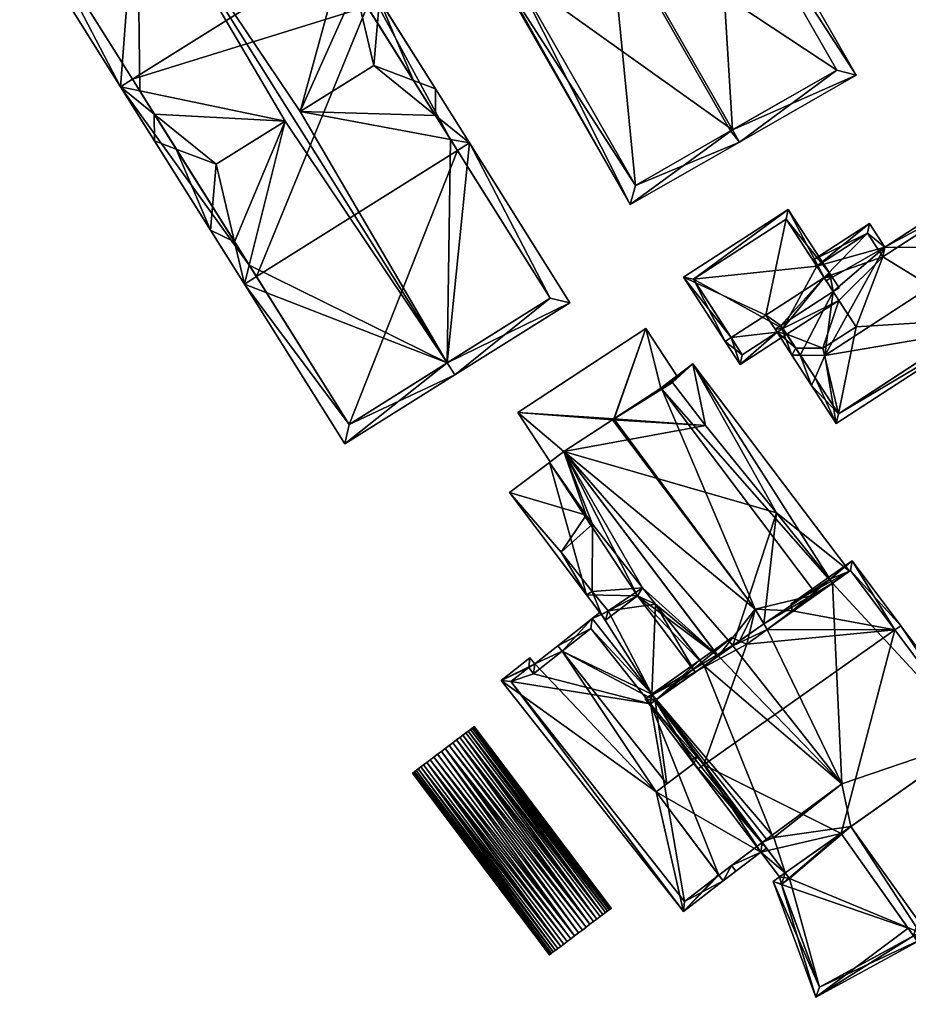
# Model space of a CAD drawing. Header units: inches. Extents: x 2558739 to 2563058, y 1133992 to 1137021.
# Tile 73 of 97: x 2559895 to 2559958, y 1136084 to 1136154. Entities that reach past the tile are written whole.
import ezdxf

# ---------------------------------------------------------------- set-up
doc = ezdxf.new("R2010")
doc.units = ezdxf.units.IN
doc.header["$MEASUREMENT"] = 0
doc.layers.add('Gebaeude Einzelhaus', color=10, linetype='Continuous')
doc.layers.add('Offenes Gebaeude', color=10, linetype='Continuous')

msp = doc.modelspace()

# ---------------------------------------------------------------- meshes
at = {"layer": 'Gebaeude Einzelhaus'}
mesh = msp.add_polyface(dxfattribs=at)
corners = [(2559906.305, 1136145.101, 387.299), (2559904.756, 1136145.688, 386.53), (2559908.733, 1136139.351, 386.53), (2559908.879, 1136141.001, 387.299), (2559909.146, 1136144.026, 388.709), (2559904.744, 1136147.589, 385.163), (2559902.344, 1136149.531, 383.23), (2559911.145, 1136135.508, 383.23), (2559910.44, 1136138.513, 385.163), (2559911.481, 1136136.855, 383.867), (2559911.992, 1136136.04, 383.23), (2559914.031, 1136147.092, 388.709), (2559924.728, 1136147.482, 385.164), (2559920.326, 1136151.044, 388.709), (2559915.108, 1136147.768, 388.709), (2559925.792, 1136145.787, 383.839), (2559927.129, 1136145.539, 383.23), (2559926.281, 1136145.007, 383.23), (2559924.716, 1136149.383, 386.53), (2559923.167, 1136149.969, 387.299), (2559920.74, 1136155.719, 386.53), (2559920.594, 1136154.07, 387.299), (2559919.033, 1136156.559, 385.162), (2559918.328, 1136159.563, 383.23), (2559903.703, 1136149.248, 383.867), (2559903.191, 1136150.063, 383.23), (2559917.97, 1136158.252, 383.839), (2559917.481, 1136159.031, 383.23), (2559906.305, 1136145.102, 387.299), (2559919.033, 1136156.558, 385.163), (2559903.524, 1136165.002, 389.105), (2559911.164, 1136170.978, 383.23), (2559902.993, 1136165.849, 389.105), (2559925.553, 1136129.904, 389.104), (2559934.254, 1136134.185, 383.23), (2559926.084, 1136129.056, 389.105), (2559918.271, 1136124.154, 383.23), (2559895.18, 1136160.946, 383.23), (2559896.559, 1136160.631, 383.867), (2559918.586, 1136125.533, 383.867), (2559910.849, 1136169.599, 383.839), (2559932.875, 1136134.5, 383.839), (2559926.281, 1136145.007, 374.465), (2559919.863, 1136155.234, 374.465), (2559917.481, 1136159.031, 374.465), (2559903.191, 1136150.063, 374.465), (2559911.992, 1136136.04, 374.465), (2559918.586, 1136125.533, 374.465), (2559932.875, 1136134.5, 374.465), (2559910.849, 1136169.599, 374.465), (2559896.559, 1136160.631, 374.465)]
mesh.append_faces([[corners[k] for k in face] for face in [(41, 35, 33), (41, 34, 35), (15, 16, 41), (41, 16, 34), (40, 23, 26), (26, 23, 15), (15, 23, 16), (40, 31, 23), (30, 32, 40), (40, 32, 31), (7, 39, 36), (36, 39, 35), (35, 39, 33), (6, 9, 7), (7, 9, 39), (6, 24, 9), (30, 38, 32), (32, 38, 37), (37, 38, 6), (6, 38, 24), (6, 9, 24), (9, 6, 7), (11, 30, 24), (24, 30, 6), (6, 30, 37), (37, 30, 32), (9, 33, 11), (33, 9, 7), (11, 33, 30), (7, 36, 33), (33, 36, 35), (15, 23, 26), (15, 16, 23), (14, 33, 15), (15, 33, 16), (16, 33, 34), (34, 33, 35), (30, 14, 26), (30, 26, 23), (14, 30, 33), (23, 31, 30), (30, 31, 32), (5, 6, 24), (24, 6, 25), (23, 26, 27), (23, 29, 26), (20, 29, 23), (20, 21, 29), (18, 19, 20), (20, 19, 21), (16, 12, 18), (18, 12, 19), (12, 16, 15), (15, 16, 17), (7, 9, 10), (7, 8, 9), (8, 2, 3), (8, 7, 2), (5, 1, 6), (5, 28, 1), (28, 2, 1), (28, 3, 2), (22, 14, 13), (22, 26, 14), (22, 23, 26), (26, 23, 27), (24, 5, 11), (11, 5, 4), (24, 6, 5), (24, 25, 6), (21, 22, 13), (21, 20, 22), (22, 20, 23), (19, 21, 13), (19, 20, 21), (19, 18, 20), (12, 19, 13), (16, 18, 12), (12, 18, 19), (12, 15, 16), (16, 15, 17), (12, 14, 15), (12, 13, 14), (8, 11, 4), (8, 9, 11), (8, 7, 9), (9, 7, 10), (2, 8, 3), (3, 8, 4), (2, 7, 8), (5, 0, 4), (5, 1, 0), (5, 6, 1), (0, 3, 4), (0, 2, 3), (0, 1, 2)]], dxfattribs={"color": 13})
mesh.append_faces([[corners[k] for k in face] for face in [(44, 50, 49), (44, 45, 50), (48, 47, 42), (42, 47, 46), (9, 10, 39), (39, 10, 47), (47, 10, 46), (38, 25, 24), (38, 50, 25), (25, 50, 45), (30, 40, 38), (38, 40, 50), (50, 40, 49), (26, 27, 40), (40, 27, 49), (49, 27, 44), (41, 17, 15), (41, 48, 17), (17, 48, 42), (41, 47, 48), (41, 39, 47), (41, 33, 39), (43, 45, 44), (42, 46, 43), (43, 46, 45), (5, 8, 28), (28, 8, 3), (5, 46, 8), (8, 46, 9), (9, 46, 10), (24, 45, 5), (5, 45, 46), (24, 25, 45), (12, 21, 19), (12, 29, 21), (12, 43, 29), (29, 43, 26), (26, 43, 27), (27, 43, 44), (15, 42, 12), (12, 42, 43), (15, 17, 42)]], dxfattribs={"color": 41})
mesh = msp.add_polyface(dxfattribs=at)
corners = [(2559945.812, 1136146.469, 388.079), (2559937.216, 1136161.474, 388.079), (2559930.321, 1136157.527, 383.953), (2559938.546, 1136141.156, 383.434), (2559929.555, 1136157.088, 383.495), (2559928.098, 1136159.396, 383.434), (2559928.2, 1136159.454, 383.495), (2559946.308, 1136145.603, 388.079), (2559944.632, 1136165.724, 383.921), (2559954.593, 1136150.349, 383.434), (2559944.144, 1136168.589, 383.434), (2559943.277, 1136168.092, 383.92), (2559938.918, 1136142.521, 383.954), (2559945.679, 1136146.393, 387.999), (2559953.228, 1136150.72, 383.92), (2559943.773, 1136167.224, 383.921), (2559945.679, 1136146.393, 374.078), (2559938.918, 1136142.521, 374.078), (2559953.228, 1136150.72, 374.078), (2559944.632, 1136165.724, 374.079), (2559930.321, 1136157.527, 374.078), (2559937.084, 1136161.398, 374.079)]
mesh.append_faces([[corners[k] for k in face] for face in [(0, 7, 13), (10, 15, 11), (9, 8, 10), (10, 8, 15), (0, 14, 7), (7, 14, 9), (9, 14, 8), (12, 4, 2), (4, 5, 6), (12, 3, 4), (4, 3, 5), (12, 7, 3), (12, 13, 7), (0, 8, 1), (8, 10, 11), (7, 9, 0), (0, 9, 8), (8, 9, 10), (0, 3, 7), (3, 4, 5), (5, 4, 6), (0, 2, 3), (3, 2, 4), (0, 1, 2)]], dxfattribs={"color": 13})
mesh.append_faces([[corners[k] for k in face] for face in [(16, 21, 18), (18, 21, 19), (16, 17, 21), (21, 17, 20), (17, 2, 20), (17, 12, 2), (14, 19, 8), (14, 18, 19), (13, 14, 0), (13, 16, 14), (14, 16, 18), (13, 12, 16), (16, 12, 17)]], dxfattribs={"color": 41})
mesh = msp.add_polyface(dxfattribs=at)
corners = [(2559952.374, 1136130.446, 387.802), (2559953.19, 1136125.6, 384.446), (2559963.524, 1136132.338, 384.467), (2559951.679, 1136128.851, 387.088), (2559951.439, 1136128.301, 386.842), (2559964.175, 1136138.1, 387.802), (2559967.031, 1136134.613, 384.467), (2559964.593, 1136138.371, 387.802), (2559956.646, 1136138.136, 384.73), (2559952.969, 1136134.983, 385.21), (2559950.635, 1136130.461, 387.088), (2559962.346, 1136141.834, 384.73), (2559951.804, 1136136.779, 383.617), (2559955.559, 1136139.811, 383.244), (2559952.476, 1136135.743, 384.535), (2559951.532, 1136137.199, 383.244), (2559949.261, 1136132.578, 385.21), (2559950.034, 1136130.466, 386.842), (2559948.841, 1136132.306, 385.21), (2559962.199, 1136141.143, 385.102), (2559956.499, 1136137.445, 385.102), (2559955.413, 1136139.12, 383.616), (2559949.26, 1136132.58, 385.209), (2559964.223, 1136138.025, 387.736), (2559953.338, 1136126.293, 384.819), (2559966.34, 1136134.76, 384.839), (2559964.079, 1136138.247, 385.646), (2559962.199, 1136141.143, 382.955), (2559966.34, 1136134.761, 382.98), (2559956.499, 1136137.445, 374.162), (2559959.532, 1136139.413, 382.956), (2559959.532, 1136139.413, 374.162), (2559955.413, 1136139.12, 374.162), (2559951.804, 1136136.779, 374.162), (2559950.307, 1136130.964, 386.11), (2559950.309, 1136130.964, 386.111), (2559950.307, 1136130.964, 374.162), (2559953.338, 1136126.293, 374.162), (2559966.34, 1136134.76, 374.162), (2559952.228, 1136130.948, 374.162), (2559954.592, 1136132.481, 374.162), (2559953.382, 1136134.346, 374.162), (2559963.671, 1136133.03, 374.162), (2559952.319, 1136135.986, 374.162), (2559959.533, 1136139.411, 374.162), (2559962.199, 1136141.143, 374.162)]
mesh.append_faces([[corners[k] for k in face] for face in [(2, 25, 6), (6, 25, 7), (7, 25, 23), (4, 24, 1), (1, 24, 2), (2, 24, 25), (4, 3, 24), (3, 4, 10), (10, 4, 17), (5, 7, 23), (16, 18, 22), (10, 17, 16), (16, 17, 18), (8, 21, 13), (13, 21, 15), (15, 21, 12), (8, 20, 21), (7, 19, 11), (11, 19, 8), (8, 19, 20), (7, 5, 19), (3, 10, 4), (4, 10, 17), (3, 0, 10), (10, 16, 17), (17, 16, 18), (10, 9, 16), (12, 13, 15), (9, 8, 14), (14, 8, 12), (12, 8, 13), (8, 5, 11), (11, 5, 7), (10, 0, 9), (9, 0, 8), (8, 0, 5), (5, 6, 7), (0, 2, 5), (5, 2, 6), (4, 1, 3), (3, 1, 0), (0, 1, 2)]], dxfattribs={"color": 13})
mesh.append_faces([[corners[k] for k in face] for face in [(37, 42, 38), (44, 31, 45), (42, 29, 44), (44, 29, 31), (29, 43, 32), (32, 43, 33), (29, 41, 43), (37, 40, 42), (42, 40, 29), (29, 40, 41), (36, 39, 37), (37, 39, 40), (28, 37, 38), (25, 24, 28), (28, 24, 37), (37, 24, 36), (35, 36, 24), (3, 35, 24), (35, 3, 10), (16, 34, 10), (10, 34, 35), (32, 33, 21), (21, 33, 12), (21, 29, 32), (21, 20, 29), (27, 30, 19), (19, 30, 20), (20, 30, 29), (29, 30, 31), (26, 25, 28), (26, 23, 25), (27, 19, 26), (26, 19, 23), (5, 23, 19)]], dxfattribs={"color": 41})
mesh = msp.add_polyface(dxfattribs=at)
corners = [(2559945.721, 1136131.707, 384.65), (2559942.344, 1136135.995, 382.107), (2559945.301, 1136131.435, 384.65), (2559948.19, 1136133.309, 384.65), (2559949.78, 1136140.819, 382.107), (2559952.319, 1136135.986, 384.65), (2559952.739, 1136136.259, 384.65), (2559952.897, 1136136.016, 384.535), (2559952.476, 1136135.743, 384.535), (2559948.982, 1136132.088, 384.074), (2559946.365, 1136129.795, 383.876), (2559949.673, 1136131.941, 383.876), (2559949.401, 1136132.36, 384.074), (2559946.512, 1136130.487, 384.074), (2559949.633, 1136140.127, 382.34), (2559943.035, 1136135.848, 382.34), (2559952.969, 1136134.983, 385.21), (2559953.39, 1136135.255, 385.21), (2559949.261, 1136132.578, 385.21), (2559948.841, 1136132.306, 385.21), (2559949.401, 1136132.36, 385.331), (2559948.982, 1136132.088, 385.331), (2559950.307, 1136130.964, 386.11), (2559950.034, 1136130.466, 386.236), (2559950.309, 1136130.964, 386.111), (2559950.635, 1136130.461, 386.391), (2559951.804, 1136136.779, 383.617), (2559951.804, 1136136.779, 374.162), (2559949.633, 1136140.127, 374.162), (2559943.035, 1136135.848, 374.162), (2559946.512, 1136130.487, 374.162), (2559949.401, 1136132.36, 374.162), (2559949.674, 1136131.942, 374.162), (2559952.319, 1136135.986, 374.162), (2559953.382, 1136134.346, 374.162), (2559950.307, 1136130.964, 374.162), (2559952.228, 1136130.948, 374.162), (2559954.592, 1136132.481, 374.162)]
mesh.append_faces([[corners[k] for k in face] for face in [(5, 6, 16), (16, 6, 17), (23, 24, 25), (21, 22, 23), (23, 22, 24), (21, 20, 22), (22, 23, 24), (24, 23, 25), (20, 21, 22), (22, 21, 23), (18, 19, 20), (20, 19, 21), (18, 3, 19), (16, 5, 18), (18, 5, 3), (16, 6, 5), (16, 17, 6), (4, 15, 1), (1, 15, 2), (2, 15, 0), (5, 14, 6), (6, 14, 4), (4, 14, 15), (7, 5, 6), (7, 8, 5), (10, 9, 11), (11, 9, 12), (2, 13, 10), (10, 13, 9), (2, 0, 13), (0, 9, 3), (9, 11, 12), (2, 10, 0), (0, 10, 9), (9, 10, 11), (7, 5, 8), (7, 6, 5), (4, 5, 6), (4, 3, 5), (4, 1, 3), (3, 1, 0), (0, 1, 2)]], dxfattribs={"color": 13})
mesh.append_faces([[corners[k] for k in face] for face in [(32, 36, 35), (32, 34, 36), (36, 34, 37), (16, 8, 5), (35, 24, 22), (22, 11, 35), (35, 11, 32), (22, 20, 11), (11, 20, 12), (21, 12, 20), (21, 9, 12), (19, 9, 21), (19, 3, 9), (27, 29, 28), (32, 31, 34), (34, 31, 33), (33, 31, 27), (27, 31, 29), (29, 31, 30), (11, 31, 32), (11, 12, 31), (9, 31, 12), (13, 30, 9), (9, 30, 31), (0, 15, 13), (13, 15, 30), (30, 15, 29), (15, 14, 29), (29, 14, 28), (26, 5, 8), (28, 14, 27), (27, 14, 26), (26, 14, 5)]], dxfattribs={"color": 41})
mesh = msp.add_polyface(dxfattribs=at)
corners = [(2559948.276, 1136110.977, 384.538), (2559947.423, 1136112.41, 386.365), (2559946.834, 1136109.912, 384.557), (2559950.047, 1136112.284, 384.514), (2559950.125, 1136112.28, 384.459), (2559937.281, 1136125.868, 386.365), (2559933.844, 1136123.61, 382.604), (2559944.794, 1136109.076, 382.604), (2559946.313, 1136110.145, 384.304), (2559943.005, 1136129.849, 381.277), (2559940.72, 1136128.126, 382.604), (2559940.786, 1136128.039, 382.604), (2559952.919, 1136114.253, 381.957), (2559951.78, 1136113.449, 382.604), (2559954.118, 1136115.1, 381.277), (2559937.375, 1136125.93, 386.262), (2559952.728, 1136114.536, 381.949), (2559948.938, 1136119.256, 382.035), (2559943.888, 1136125.456, 382.176), (2559941.558, 1136128.516, 382.185), (2559943.819, 1136108.39, 381.979), (2559939.073, 1136113.353, 381.556), (2559943.16, 1136107.926, 381.556), (2559932.805, 1136122.828, 381.921), (2559935.45, 1136113.431, 380.06), (2559936.507, 1136112.029, 380.06), (2559936.8, 1136111.64, 380.06), (2559929.976, 1136120.696, 380.06), (2559936.996, 1136112.296, 380.35), (2559939.416, 1136113.916, 381.877), (2559940.346, 1136112.766, 381.904), (2559933.656, 1136116.466, 380.267), (2559935.416, 1136119.086, 381.833), (2559935.866, 1136118.446, 381.82), (2559935.836, 1136113.666, 380.296), (2559937.281, 1136125.868, 381.525), (2559937.375, 1136125.929, 381.525), (2559937.375, 1136125.929, 381.425), (2559937.375, 1136125.93, 374.086), (2559937.281, 1136125.868, 374.086), (2559937.281, 1136125.868, 381.425), (2559933.844, 1136123.61, 381.525), (2559933.844, 1136123.61, 374.086), (2559933.844, 1136123.61, 381.425), (2559952.919, 1136114.253, 374.086), (2559952.728, 1136114.536, 374.086), (2559948.938, 1136119.256, 374.086), (2559943.888, 1136125.456, 374.086), (2559941.558, 1136128.516, 374.086), (2559937.399, 1136125.945, 381.425), (2559948.039, 1136111.36, 374.086), (2559948.276, 1136110.975, 374.086), (2559945.835, 1136109.821, 374.086), (2559945.841, 1136109.813, 374.086), (2559944.789, 1136109.083, 374.086), (2559932.805, 1136122.828, 374.086), (2559935.416, 1136119.086, 374.086), (2559935.866, 1136118.446, 374.086), (2559933.656, 1136116.466, 374.086), (2559935.836, 1136113.666, 374.086), (2559935.45, 1136113.431, 374.086), (2559936.396, 1136112.177, 379.262), (2559936.396, 1136112.177, 379.362), (2559936.507, 1136112.029, 374.086), (2559936.507, 1136112.029, 379.262), (2559936.507, 1136112.029, 379.362), (2559936.996, 1136112.296, 379.421), (2559936.996, 1136112.296, 374.086), (2559936.996, 1136112.296, 379.321), (2559939.416, 1136113.916, 379.735), (2559939.416, 1136113.916, 374.086), (2559939.416, 1136113.916, 379.635), (2559940.346, 1136112.766, 379.737), (2559940.346, 1136112.766, 374.086), (2559940.346, 1136112.766, 379.637), (2559943.504, 1136108.788, 379.639), (2559943.815, 1136108.395, 374.086), (2559943.815, 1136108.395, 379.739), (2559943.819, 1136108.39, 379.739), (2559943.504, 1136108.788, 379.739), (2559932.866, 1136122.874, 381.55), (2559932.866, 1136122.874, 381.45)]
mesh.append_faces([[corners[k] for k in face] for face in [(27, 31, 24), (24, 31, 34), (23, 32, 27), (27, 32, 31), (31, 32, 33), (21, 30, 22), (22, 30, 20), (21, 29, 30), (26, 28, 21), (21, 28, 29), (26, 25, 28), (24, 23, 27), (26, 21, 25), (25, 21, 24), (24, 21, 23), (23, 21, 6), (6, 21, 7), (7, 21, 20), (20, 21, 22), (10, 11, 15), (9, 19, 10), (10, 19, 11), (9, 18, 19), (14, 17, 9), (9, 17, 18), (12, 16, 14), (14, 16, 17), (15, 11, 10), (13, 3, 4), (5, 1, 15), (15, 1, 11), (11, 1, 13), (13, 1, 3), (9, 12, 14), (9, 11, 12), (12, 11, 13), (9, 10, 11), (1, 8, 2), (1, 7, 8), (1, 6, 7), (1, 5, 6), (3, 0, 4), (3, 1, 0), (0, 1, 2)]], dxfattribs={"color": 13})
mesh.append_faces([[corners[k] for k in face] for face in [(70, 54, 73), (73, 54, 76), (70, 42, 54), (42, 56, 55), (70, 57, 42), (42, 57, 56), (70, 59, 57), (57, 59, 58), (59, 63, 60), (70, 67, 59), (59, 67, 63), (55, 43, 42), (23, 81, 55), (55, 81, 43), (23, 80, 81), (6, 41, 23), (23, 41, 80), (73, 75, 74), (79, 30, 72), (79, 20, 30), (75, 77, 79), (79, 77, 20), (20, 77, 78), (73, 76, 75), (75, 76, 77), (70, 73, 71), (71, 73, 74), (69, 72, 29), (29, 72, 30), (67, 70, 68), (68, 70, 71), (69, 28, 66), (69, 29, 28), (63, 67, 64), (64, 67, 68), (66, 25, 65), (66, 28, 25), (25, 62, 65), (61, 63, 64), (61, 60, 63), (25, 24, 62), (62, 24, 61), (61, 24, 60), (24, 59, 60), (24, 34, 59), (34, 31, 59), (59, 31, 58), (31, 57, 58), (31, 33, 57), (33, 56, 57), (33, 32, 56), (32, 55, 56), (32, 23, 55), (47, 38, 48), (47, 39, 38), (46, 42, 47), (47, 42, 39), (46, 52, 42), (42, 52, 54), (45, 50, 46), (46, 50, 52), (52, 50, 53), (45, 44, 50), (50, 44, 51), (49, 38, 37), (49, 48, 38), (49, 19, 48), (49, 11, 19), (49, 36, 11), (11, 36, 15), (19, 18, 48), (48, 18, 47), (18, 17, 47), (47, 17, 46), (17, 16, 46), (46, 16, 45), (45, 16, 44), (44, 16, 12), (43, 40, 42), (42, 40, 39), (5, 35, 6), (6, 35, 41), (37, 39, 40), (37, 38, 39), (36, 35, 15), (15, 35, 5)]], dxfattribs={"color": 41})
mesh = msp.add_polyface(dxfattribs=at)
corners = [(2559950.047, 1136112.284, 384.514), (2559954.316, 1136115.851, 384.281), (2559949.983, 1136112.792, 384.281), (2559957.36, 1136110.943, 387.25), (2559957.768, 1136111.231, 387.25), (2559948.276, 1136110.977, 384.538), (2559946.834, 1136109.912, 384.557), (2559939.614, 1136106.041, 384.041), (2559946.313, 1136110.145, 384.304), (2559943.773, 1136101.352, 387.25), (2559945.77, 1136110.387, 384.041), (2559943.365, 1136101.064, 387.25), (2559947.831, 1136095.136, 383.662), (2559949.149, 1136093.388, 382.604), (2559949.558, 1136093.676, 382.604), (2559953.533, 1136096.481, 382.604), (2559963.111, 1136103.243, 382.604), (2559963.519, 1136103.531, 382.604), (2559954.208, 1136115.163, 384.538), (2559948.276, 1136110.975, 384.539), (2559940.324, 1136105.93, 384.299), (2559958.673, 1136089.2, 380.243), (2559959.404, 1136089.03, 380.1), (2559959.114, 1136089.441, 380.247), (2559951.733, 1136084.84, 380.03), (2559958.286, 1136089.748, 380.439), (2559949.304, 1136092.854, 382.466), (2559948.694, 1136093.065, 382.604), (2559949.558, 1136093.675, 382.604), (2559952.001, 1136085.556, 380.182), (2559949.858, 1136093.278, 382.473), (2559949.295, 1136092.879, 382.473), (2559963.864, 1136087.531, 379.786), (2559966.121, 1136084.333, 378.953), (2559973.43, 1136089.491, 378.953), (2559958.673, 1136089.2, 380.712), (2559961.185, 1136085.641, 379.786), (2559972.734, 1136089.611, 379.059), (2559966.241, 1136085.03, 379.059), (2559961.305, 1136086.339, 379.893), (2559959.114, 1136089.441, 380.7), (2559963.984, 1136088.228, 379.892), (2559954.208, 1136115.163, 374.086), (2559963.111, 1136103.243, 374.086), (2559952.919, 1136114.253, 381.957), (2559951.78, 1136113.449, 382.604), (2559950.125, 1136112.28, 384.459), (2559952.919, 1136114.253, 374.086), (2559948.276, 1136110.975, 384.537), (2559944.794, 1136109.076, 382.604), (2559943.819, 1136108.39, 381.979), (2559940.393, 1136105.979, 379.286), (2559943.819, 1136108.39, 379.739), (2559940.324, 1136105.93, 379.313), (2559947.93, 1136095.836, 379.404), (2559949.558, 1136093.676, 374.086), (2559947.93, 1136095.836, 374.086), (2559948.759, 1136096.189, 374.086), (2559948.225, 1136096.059, 374.086), (2559948.624, 1136096.359, 374.086), (2559954.215, 1136096.964, 374.086), (2559953.589, 1136100, 374.086), (2559948.276, 1136110.975, 374.086), (2559945.841, 1136109.813, 374.086), (2559948.039, 1136111.36, 374.086), (2559949.558, 1136093.675, 374.086), (2559949.858, 1136093.278, 374.086), (2559949.295, 1136092.879, 374.086), (2559952.001, 1136085.556, 374.086), (2559959.114, 1136089.441, 374.086), (2559959.404, 1136089.03, 374.086), (2559959.775, 1136089.233, 374.086), (2559961.305, 1136086.339, 374.086), (2559963.984, 1136088.228, 374.086), (2559966.241, 1136085.03, 374.086), (2559972.734, 1136089.611, 374.086)]
mesh.append_faces([[corners[k] for k in face] for face in [(41, 38, 32), (39, 41, 32), (36, 39, 32), (40, 39, 35), (35, 39, 36), (17, 37, 16), (34, 37, 17), (38, 37, 33), (32, 38, 33), (33, 37, 34), (32, 35, 36), (32, 16, 35), (35, 16, 15), (32, 34, 16), (16, 34, 17), (32, 33, 34), (26, 27, 31), (13, 31, 27), (28, 30, 13), (13, 30, 31), (22, 21, 23), (24, 29, 22), (22, 29, 21), (24, 27, 29), (29, 27, 26), (28, 26, 15), (15, 26, 25), (28, 27, 26), (24, 26, 27), (24, 25, 26), (24, 21, 25), (24, 22, 21), (21, 22, 23), (20, 10, 8), (20, 7, 10), (20, 11, 7), (20, 9, 11), (0, 19, 5), (4, 18, 1), (1, 18, 2), (2, 18, 0), (0, 18, 19), (4, 3, 18), (16, 4, 17), (16, 3, 4), (12, 14, 13), (11, 9, 12), (12, 9, 14), (12, 9, 11), (3, 16, 4), (4, 16, 17), (12, 15, 9), (9, 15, 3), (3, 15, 16), (12, 14, 15), (12, 13, 14), (9, 7, 11), (7, 8, 10), (3, 6, 9), (9, 6, 7), (7, 6, 8), (3, 5, 6), (3, 0, 5), (4, 1, 3), (3, 1, 0), (0, 1, 2)]], dxfattribs={"color": 13})
mesh.append_faces([[corners[k] for k in face] for face in [(73, 75, 74), (73, 43, 75), (73, 71, 43), (43, 71, 60), (73, 72, 71), (71, 72, 70), (25, 35, 15), (25, 21, 35), (16, 37, 43), (43, 37, 75), (37, 38, 75), (75, 38, 74), (38, 73, 74), (38, 41, 73), (41, 72, 73), (41, 39, 72), (39, 70, 72), (40, 22, 39), (39, 22, 70), (40, 23, 22), (35, 21, 40), (40, 21, 23), (60, 66, 65), (66, 68, 67), (60, 69, 66), (66, 69, 68), (60, 71, 69), (69, 71, 70), (23, 69, 22), (22, 69, 70), (21, 69, 23), (21, 68, 69), (21, 29, 68), (29, 67, 68), (29, 26, 67), (26, 31, 67), (31, 30, 67), (67, 30, 66), (65, 30, 28), (65, 66, 30), (43, 47, 42), (62, 63, 64), (60, 61, 43), (43, 61, 47), (47, 61, 62), (62, 61, 63), (55, 57, 60), (60, 57, 61), (57, 58, 59), (55, 56, 57), (57, 56, 58), (55, 54, 56), (54, 9, 53), (53, 9, 20), (55, 14, 54), (54, 14, 9), (20, 51, 53), (20, 50, 51), (51, 50, 52), (20, 49, 50), (20, 8, 49), (19, 46, 5), (5, 46, 48), (44, 42, 47), (19, 18, 46), (46, 18, 45), (45, 18, 44), (44, 18, 42), (3, 42, 18), (3, 16, 42), (42, 16, 43)]], dxfattribs={"color": 41})
mesh = msp.add_polyface(dxfattribs=at)
corners = [(2559947.93, 1136095.836, 379.404), (2559947.831, 1136095.136, 379.567), (2559948.231, 1136095.437, 379.407), (2559943.078, 1136101.445, 379.51), (2559940.324, 1136105.93, 379.313), (2559940.083, 1136106.373, 379.286), (2559940.393, 1136105.979, 379.286), (2559933.71, 1136109.42, 380.281), (2559941.152, 1136099.994, 380.281), (2559935.844, 1136111.741, 379.286), (2559933.4, 1136109.813, 380.281), (2559929.375, 1136107.343, 379.286), (2559931.768, 1136108.524, 379.84), (2559931.424, 1136108.96, 379.84), (2559940.389, 1136099.419, 380.079), (2559942.328, 1136090.938, 379.286), (2559944.84, 1136093.509, 380.043), (2559945.143, 1136093.11, 380.041), (2559944.81, 1136093.552, 380.044), (2559947.831, 1136095.136, 383.662), (2559940.389, 1136099.419, 383.101), (2559945.143, 1136093.11, 383.101), (2559943.078, 1136101.445, 383.662), (2559946.048, 1136093.791, 380.281), (2559945.737, 1136094.185, 380.281), (2559935.761, 1136111.039, 379.446), (2559939.984, 1136105.691, 379.446), (2559931.341, 1136108.258, 379.734), (2559930.078, 1136107.26, 379.392), (2559931.685, 1136107.821, 379.734), (2559942.414, 1136091.635, 379.392), (2559943.815, 1136108.395, 379.739), (2559940.393, 1136105.98, 379.286), (2559943.819, 1136108.39, 379.739), (2559943.504, 1136108.788, 379.739), (2559940.324, 1136105.93, 374.086), (2559940.393, 1136105.979, 374.086), (2559939.984, 1136105.691, 374.086), (2559935.761, 1136111.039, 374.086), (2559931.685, 1136107.821, 374.086), (2559931.341, 1136108.258, 374.086), (2559930.078, 1136107.26, 374.086), (2559942.414, 1136091.635, 374.086), (2559944.84, 1136093.509, 374.086), (2559947.93, 1136095.836, 374.086), (2559948.225, 1136096.059, 374.086), (2559943.815, 1136108.395, 374.086), (2559940.393, 1136105.98, 374.086), (2559948.624, 1136096.359, 374.086), (2559948.226, 1136096.059, 374.086), (2559953.589, 1136100, 374.086), (2559944.789, 1136109.083, 374.086), (2559945.841, 1136109.813, 374.086), (2559945.835, 1136109.821, 374.086), (2559948.759, 1136096.189, 374.086)]
mesh.append_faces([[corners[k] for k in face] for face in [(32, 34, 31), (32, 5, 34), (5, 32, 34), (34, 32, 31), (31, 32, 33), (29, 12, 7), (7, 12, 10), (17, 24, 23), (17, 16, 24), (15, 30, 17), (17, 30, 16), (11, 28, 15), (15, 28, 30), (29, 27, 12), (12, 27, 13), (13, 27, 11), (11, 27, 28), (26, 5, 4), (4, 5, 6), (26, 25, 5), (5, 25, 9), (9, 25, 10), (10, 25, 7), (1, 0, 2), (1, 24, 0), (1, 23, 24), (22, 20, 19), (19, 20, 21), (7, 14, 8), (14, 15, 18), (18, 15, 16), (16, 15, 17), (14, 11, 15), (10, 12, 7), (7, 12, 14), (14, 12, 11), (11, 12, 13), (7, 9, 10), (7, 5, 9), (3, 4, 8), (8, 4, 7), (7, 4, 5), (5, 4, 6), (3, 0, 4), (3, 1, 0), (0, 1, 2)]], dxfattribs={"color": 13})
mesh.append_faces([[corners[k] for k in face] for face in [(48, 50, 54), (50, 51, 52), (52, 51, 53), (48, 46, 50), (50, 46, 51), (49, 47, 48), (48, 47, 46), (32, 46, 47), (32, 31, 46), (45, 44, 36), (35, 36, 44), (41, 37, 42), (42, 37, 43), (43, 37, 44), (44, 37, 35), (40, 39, 41), (41, 39, 37), (37, 39, 38), (16, 30, 43), (43, 30, 42), (24, 43, 0), (0, 43, 44), (24, 16, 43), (30, 28, 42), (42, 28, 41), (28, 40, 41), (28, 27, 40), (27, 29, 40), (40, 29, 39), (7, 39, 29), (7, 38, 39), (7, 25, 38), (25, 26, 38), (38, 26, 37), (4, 37, 26), (4, 6, 37), (37, 6, 35), (35, 6, 36), (22, 1, 3), (22, 19, 1), (17, 23, 21), (21, 23, 19), (19, 23, 1), (18, 20, 14), (18, 21, 20), (18, 17, 21), (20, 8, 14), (20, 22, 8), (8, 22, 3)]], dxfattribs={"color": 41})
mesh = msp.add_polyface(dxfattribs=at)
corners = [(2559943.303, 1136101.976, 383.661), (2559942.904, 1136101.676, 383.662), (2559943.078, 1136101.445, 383.662), (2559948.231, 1136095.437, 383.661), (2559947.831, 1136095.136, 383.662)]
mesh.append_faces([[corners[k] for k in face] for face in [(3, 2, 0), (0, 2, 1), (3, 4, 2), (0, 2, 3), (3, 2, 4), (0, 1, 2)]], dxfattribs={"color": 13})
at = {"layer": 'Offenes Gebaeude'}
mesh = msp.add_polyface(dxfattribs=at)
corners = [(2559940.72, 1136128.126, 381.525), (2559941.866, 1136128.99, 381.496), (2559939.66, 1136132.348, 380.246), (2559937.375, 1136125.929, 381.525), (2559930.566, 1136126.374, 380.246), (2559933.844, 1136123.61, 381.525), (2559932.866, 1136122.874, 381.55), (2559937.281, 1136125.868, 381.525), (2559941.866, 1136128.99, 381.396), (2559939.66, 1136132.348, 380.146), (2559930.566, 1136126.374, 380.146), (2559932.866, 1136122.874, 381.45), (2559940.72, 1136128.126, 381.425), (2559937.375, 1136125.929, 381.425), (2559937.399, 1136125.945, 381.425), (2559933.844, 1136123.61, 381.425), (2559937.281, 1136125.868, 381.425)]
mesh.append_faces([[corners[k] for k in face] for face in [(3, 4, 7), (7, 4, 5), (5, 4, 6), (0, 2, 3), (3, 2, 4), (0, 1, 2)]], dxfattribs={"color": 13})
mesh.append_faces([[corners[k] for k in face] for face in [(14, 9, 12), (12, 9, 8), (15, 10, 16), (16, 10, 13), (13, 10, 14), (14, 10, 9), (15, 11, 10), (3, 14, 0), (0, 14, 12), (3, 13, 14), (1, 12, 8), (1, 0, 12), (10, 11, 4), (4, 11, 6), (4, 2, 10), (10, 2, 9), (2, 8, 9), (2, 1, 8)]], dxfattribs={"color": 41})
mesh = msp.add_polyface(dxfattribs=at)
corners = [(2559940.083, 1136106.373, 379.286), (2559936.996, 1136112.296, 379.421), (2559936.507, 1136112.029, 379.362), (2559940.346, 1136112.766, 379.737), (2559939.416, 1136113.916, 379.735), (2559935.844, 1136111.741, 379.286), (2559936.396, 1136112.177, 379.362), (2559943.504, 1136108.788, 379.739), (2559940.083, 1136106.373, 379.186), (2559935.844, 1136111.741, 379.186), (2559943.504, 1136108.788, 379.639), (2559936.396, 1136112.177, 379.262), (2559936.507, 1136112.029, 379.262), (2559936.996, 1136112.296, 379.321), (2559940.346, 1136112.766, 379.637), (2559939.416, 1136113.916, 379.635)]
mesh.append_faces([[corners[k] for k in face] for face in [(3, 0, 7), (0, 2, 5), (5, 2, 6), (4, 1, 3), (3, 1, 0), (0, 1, 2)]], dxfattribs={"color": 13})
mesh.append_faces([[corners[k] for k in face] for face in [(8, 14, 10), (8, 13, 14), (14, 13, 15), (8, 12, 13), (8, 9, 12), (12, 9, 11), (9, 5, 11), (11, 5, 6), (8, 10, 0), (0, 10, 7), (0, 5, 8), (8, 5, 9)]], dxfattribs={"color": 41})
mesh = msp.add_polyface(dxfattribs=at)
corners = [(2559932.816, 1136087.848, 379.08), (2559923.091, 1136100.765, 379.162), (2559923.074, 1136100.753, 379.08), (2559932.834, 1136087.86, 379.162), (2559932.885, 1136087.899, 379.245), (2559923.144, 1136100.804, 379.245), (2559932.97, 1136087.964, 379.323), (2559933.088, 1136088.053, 379.4), (2559923.229, 1136100.869, 379.323), (2559933.235, 1136088.164, 379.47), (2559923.494, 1136101.069, 379.47), (2559923.346, 1136100.958, 379.4), (2559933.411, 1136088.296, 379.533), (2559923.67, 1136101.201, 379.533), (2559933.613, 1136088.449, 379.591), (2559933.835, 1136088.616, 379.64), (2559924.094, 1136101.521, 379.64), (2559923.87, 1136101.354, 379.591), (2559934.078, 1136088.799, 379.68), (2559934.334, 1136088.993, 379.711), (2559924.335, 1136101.704, 379.68), (2559934.6, 1136089.195, 379.731), (2559924.591, 1136101.898, 379.711), (2559934.874, 1136089.401, 379.742), (2559925.133, 1136102.306, 379.742), (2559924.859, 1136102.1, 379.731), (2559935.15, 1136089.609, 379.742), (2559925.409, 1136102.514, 379.742), (2559935.424, 1136089.816, 379.731), (2559935.691, 1136090.018, 379.711), (2559925.681, 1136102.721, 379.731), (2559935.948, 1136090.211, 379.68), (2559926.205, 1136103.116, 379.68), (2559925.949, 1136102.923, 379.711), (2559936.189, 1136090.394, 379.64), (2559936.413, 1136090.561, 379.591), (2559926.67, 1136103.466, 379.591), (2559926.448, 1136103.299, 379.64), (2559936.613, 1136090.714, 379.533), (2559936.789, 1136090.846, 379.47), (2559927.048, 1136103.751, 379.47), (2559926.871, 1136103.619, 379.533), (2559936.936, 1136090.958, 379.4), (2559937.054, 1136091.046, 379.323), (2559927.313, 1136103.951, 379.323), (2559927.195, 1136103.863, 379.4), (2559937.139, 1136091.111, 379.245), (2559937.191, 1136091.15, 379.162), (2559927.398, 1136104.016, 379.245), (2559937.209, 1136091.163, 379.08), (2559927.466, 1136104.068, 379.08), (2559927.449, 1136104.055, 379.162), (2559932.816, 1136087.848, 378.98), (2559923.074, 1136100.753, 378.98), (2559932.834, 1136087.86, 379.062), (2559932.885, 1136087.899, 379.145), (2559932.97, 1136087.964, 379.223), (2559933.088, 1136088.053, 379.3), (2559933.235, 1136088.164, 379.37), (2559933.411, 1136088.296, 379.433), (2559933.613, 1136088.449, 379.491), (2559933.835, 1136088.616, 379.54), (2559934.078, 1136088.799, 379.58), (2559934.334, 1136088.993, 379.611), (2559934.6, 1136089.195, 379.631), (2559934.874, 1136089.401, 379.642), (2559935.15, 1136089.609, 379.642), (2559935.424, 1136089.816, 379.631), (2559935.691, 1136090.018, 379.611), (2559935.948, 1136090.211, 379.58), (2559936.189, 1136090.394, 379.54), (2559936.413, 1136090.561, 379.491), (2559936.613, 1136090.714, 379.433), (2559936.789, 1136090.846, 379.37), (2559936.936, 1136090.958, 379.3), (2559937.054, 1136091.046, 379.223), (2559937.139, 1136091.111, 379.145), (2559937.191, 1136091.15, 379.062), (2559937.209, 1136091.163, 378.98), (2559927.466, 1136104.068, 378.98), (2559923.091, 1136100.765, 379.062), (2559927.449, 1136104.055, 379.062), (2559927.398, 1136104.016, 379.145), (2559927.313, 1136103.951, 379.223), (2559927.195, 1136103.863, 379.3), (2559927.048, 1136103.751, 379.37), (2559926.871, 1136103.619, 379.433), (2559926.67, 1136103.466, 379.491), (2559926.448, 1136103.299, 379.54), (2559926.205, 1136103.116, 379.58), (2559925.949, 1136102.923, 379.611), (2559925.681, 1136102.721, 379.631), (2559925.409, 1136102.514, 379.642), (2559925.133, 1136102.306, 379.642), (2559924.859, 1136102.1, 379.631), (2559924.591, 1136101.898, 379.611), (2559924.335, 1136101.704, 379.58), (2559924.094, 1136101.521, 379.54), (2559923.87, 1136101.354, 379.491), (2559923.67, 1136101.201, 379.433), (2559923.494, 1136101.069, 379.37), (2559923.346, 1136100.958, 379.3), (2559923.229, 1136100.869, 379.223), (2559923.144, 1136100.804, 379.145)]
mesh.append_faces([[corners[k] for k in face] for face in [(51, 48, 47), (50, 51, 47), (49, 50, 47), (48, 44, 46), (47, 48, 46), (46, 44, 43), (45, 40, 42), (44, 45, 42), (43, 44, 42), (42, 40, 39), (41, 36, 38), (40, 41, 38), (39, 40, 38), (38, 36, 35), (37, 32, 34), (36, 37, 34), (35, 36, 34), (34, 32, 31), (33, 30, 29), (32, 33, 29), (31, 32, 29), (30, 27, 28), (29, 30, 28), (28, 27, 26), (27, 24, 23), (26, 27, 23), (25, 22, 21), (24, 25, 21), (23, 24, 21), (22, 20, 19), (21, 22, 19), (20, 16, 18), (19, 20, 18), (18, 16, 15), (17, 13, 14), (16, 17, 14), (15, 16, 14), (14, 13, 12), (13, 10, 9), (12, 13, 9), (11, 8, 7), (10, 11, 7), (9, 10, 7), (8, 5, 6), (7, 8, 6), (6, 5, 4), (5, 1, 3), (4, 5, 3), (3, 1, 0), (0, 1, 2)]], dxfattribs={"color": 13})
mesh.append_faces([[corners[k] for k in face] for face in [(56, 55, 52), (55, 54, 52), (77, 82, 81), (77, 81, 79), (77, 79, 78), (76, 83, 82), (76, 82, 77), (75, 83, 76), (74, 85, 84), (74, 84, 83), (74, 83, 75), (73, 85, 74), (72, 87, 86), (72, 86, 85), (72, 85, 73), (71, 87, 72), (70, 89, 88), (70, 88, 87), (70, 87, 71), (69, 89, 70), (68, 91, 90), (68, 90, 89), (68, 89, 69), (67, 92, 91), (67, 91, 68), (66, 92, 67), (65, 93, 92), (65, 92, 66), (64, 95, 94), (64, 94, 93), (64, 93, 65), (63, 96, 95), (63, 95, 64), (62, 97, 96), (62, 96, 63), (61, 97, 62), (60, 99, 98), (60, 98, 97), (60, 97, 61), (59, 99, 60), (58, 100, 99), (58, 99, 59), (57, 102, 101), (57, 101, 100), (57, 100, 58), (56, 103, 102), (56, 102, 57), (52, 80, 103), (52, 103, 56), (53, 80, 52), (103, 80, 1), (102, 103, 5), (5, 103, 1), (101, 102, 8), (8, 102, 5), (100, 101, 11), (11, 101, 8), (99, 100, 10), (10, 100, 11), (98, 99, 13), (13, 99, 10), (97, 98, 17), (17, 98, 13), (96, 97, 16), (16, 97, 17), (95, 96, 20), (20, 96, 16), (94, 95, 22), (22, 95, 20), (93, 94, 25), (25, 94, 22), (24, 93, 25), (92, 93, 27), (27, 93, 24), (91, 92, 30), (30, 92, 27), (90, 91, 33), (33, 91, 30), (89, 90, 32), (32, 90, 33), (88, 89, 37), (37, 89, 32), (87, 88, 36), (36, 88, 37), (86, 87, 41), (41, 87, 36), (85, 86, 40), (40, 86, 41), (84, 85, 45), (45, 85, 40), (83, 84, 44), (44, 84, 45), (82, 83, 48), (48, 83, 44), (81, 82, 51), (51, 82, 48), (79, 81, 50), (50, 81, 51), (2, 80, 53), (1, 80, 2), (78, 79, 49), (49, 79, 50), (77, 78, 49), (76, 77, 47), (47, 77, 49), (75, 76, 46), (46, 76, 47), (74, 75, 43), (43, 75, 46), (73, 74, 42), (42, 74, 43), (72, 73, 39), (39, 73, 42), (71, 72, 38), (38, 72, 39), (70, 71, 35), (35, 71, 38), (69, 70, 34), (34, 70, 35), (68, 69, 31), (31, 69, 34), (67, 68, 29), (29, 68, 31), (66, 67, 28), (28, 67, 29), (26, 66, 28), (65, 66, 23), (23, 66, 26), (64, 65, 21), (21, 65, 23), (63, 64, 19), (19, 64, 21), (62, 63, 18), (18, 63, 19), (61, 62, 15), (15, 62, 18), (60, 61, 14), (14, 61, 15), (59, 60, 12), (12, 60, 14), (58, 59, 9), (9, 59, 12), (57, 58, 7), (7, 58, 9), (56, 57, 6), (6, 57, 7), (55, 56, 4), (4, 56, 6), (54, 55, 3), (3, 55, 4), (52, 54, 0), (0, 54, 3), (53, 52, 2), (2, 52, 0)]], dxfattribs={"color": 41})

doc.saveas('drawing.dxf')
